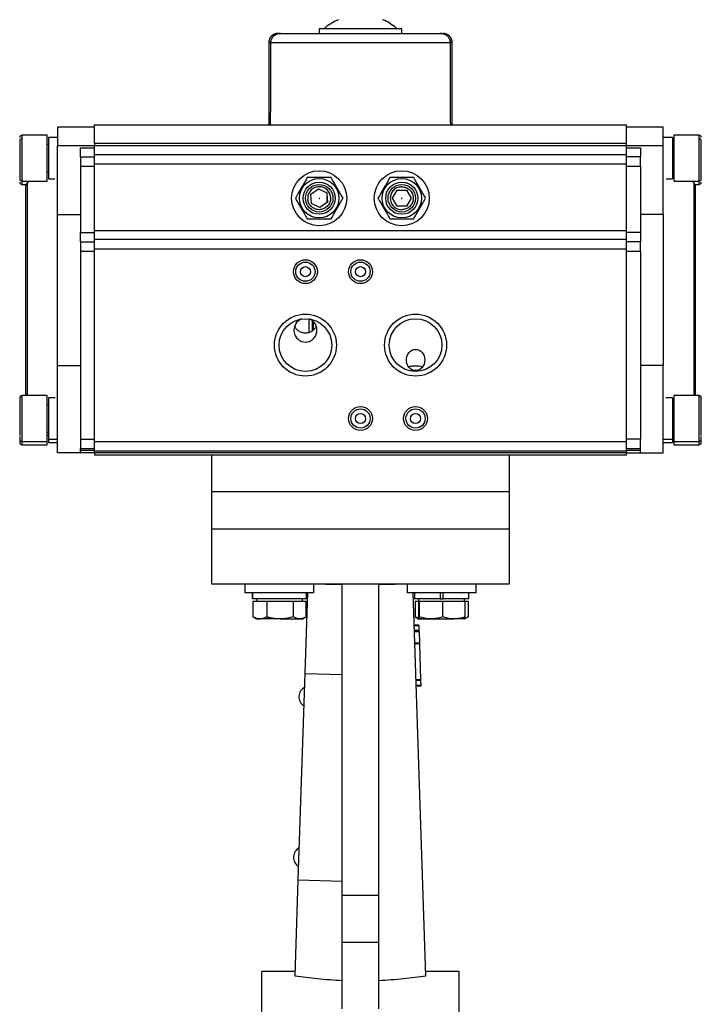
# Model space of a CAD drawing. Header units: millimetres. Extents: x 326 to 1048, y 19 to 719.
# Tile 3 of 19: x 510 to 658, y 256 to 470. Entities that reach past the tile are written whole.
import ezdxf

# ---------------------------------------------------------------- set-up
doc = ezdxf.new("R2010")
doc.units = ezdxf.units.MM

msp = doc.modelspace()

# ---------------------------------------------------------------- linework, layer by layer
at = {"color": 7, "linetype": 'Continuous', "lineweight": 25}
for p, q in [((575.06, 468.35), (575.06, 467.35)), ((593.06, 468.35), (575.06, 468.35)), ((593.06, 467.35), (593.06, 468.35)), ((564.06, 465.35), (564.06, 447.45)), ((564.47, 465.35), (603.66, 465.35)), ((604.06, 447.45), (604.06, 465.35)), ((526.06, 446.95), (518.06, 446.95)), ((518.06, 446.95), (518.06, 442.95)), ((526.06, 447.45), (642.06, 447.45)), ((526.06, 443.45), (526.06, 447.45)), ((642.06, 443.45), (642.06, 447.45)), ((650.06, 446.95), (642.06, 446.95)), ((650.06, 442.95), (650.06, 446.95)), ((515.78, 445.18), (510.28, 445.18)), ((515.78, 435.18), (515.78, 445.18)), ((518.06, 444.66), (516.06, 444.66)), ((516.06, 444.66), (516.06, 435.7)), ((652.06, 444.66), (650.06, 444.66)), ((652.06, 444.66), (652.06, 435.7)), ((657.84, 445.18), (652.34, 445.18)), ((652.34, 445.18), (652.34, 444.71)), ((652.34, 444.71), (652.34, 435.18)), ((509.78, 443.95), (509.78, 443.94)), ((516.06, 443.18), (515.78, 443.18)), ((518.06, 442.95), (526.06, 442.95)), ((518.06, 427.89), (518.06, 442.95)), ((523.06, 442.45), (526.06, 442.45)), ((523.06, 440.45), (523.06, 442.45)), ((526.06, 443.45), (642.06, 443.45)), ((526.06, 443.45), (526.06, 442.95)), ((526.06, 442.95), (642.06, 442.95)), ((526.06, 440.95), (526.06, 442.95)), ((642.06, 442.95), (642.06, 443.45)), ((642.06, 442.95), (650.06, 442.95)), ((642.06, 440.95), (642.06, 442.95)), ((642.06, 442.45), (645.06, 442.45)), ((645.06, 442.45), (645.06, 440.45)), ((650.06, 427.89), (650.06, 442.95)), ((652.34, 443.18), (652.06, 443.18)), ((523.06, 440.45), (526.06, 440.45)), ((523.06, 440.45), (523.06, 438.45)), ((526.06, 440.95), (642.06, 440.95)), ((526.06, 438.95), (526.06, 440.95)), ((642.06, 438.95), (642.06, 440.95)), ((645.06, 440.45), (642.06, 440.45)), ((645.06, 438.45), (645.06, 440.45)), ((523.06, 438.45), (526.06, 438.45)), ((523.06, 438.45), (523.06, 423.95)), ((526.06, 438.95), (642.06, 438.95)), ((526.06, 424.45), (526.06, 438.95)), ((642.06, 424.45), (642.06, 438.95)), ((642.06, 438.45), (645.06, 438.45)), ((645.06, 438.45), (645.06, 423.95)), ((515.78, 437.18), (516.06, 437.18)), ((516.06, 435.7), (517.43, 435.7)), ((650.7, 435.7), (652.06, 435.7)), ((652.06, 437.18), (652.34, 437.18)), ((510.28, 435.18), (515.78, 435.18)), ((510.28, 434.45), (511.18, 434.45)), ((511.87, 435.18), (511.38, 434.72)), ((573.24, 432.32), (574.9, 433.47)), ((574.9, 433.47), (576.73, 432.6)), ((652.34, 435.18), (657.84, 435.18)), ((656.75, 434.72), (656.26, 435.18)), ((656.95, 434.45), (657.84, 434.45)), ((573.4, 430.3), (573.24, 432.32)), ((576.73, 432.6), (576.89, 430.59)), ((576.79, 430.52), (576.79, 431.78)), ((591.04, 431.47), (592.07, 433.21)), ((592.04, 429.71), (591.04, 431.47)), ((592.07, 433.21), (594.09, 433.2)), ((595.08, 431.44), (594.06, 429.7)), ((594.09, 433.2), (595.08, 431.44)), ((575.23, 429.44), (573.4, 430.3)), ((576.89, 430.59), (575.23, 429.44)), ((594.06, 429.7), (592.04, 429.71)), ((593.94, 429.7), (594.12, 429.81)), ((518.06, 395.02), (518.06, 427.89)), ((518.06, 427.89), (523.06, 427.89)), ((650.06, 427.89), (645.06, 427.89)), ((650.06, 427.89), (650.06, 395.02)), ((523.06, 423.95), (526.06, 423.95)), ((523.06, 421.95), (523.06, 423.95)), ((526.06, 424.45), (642.06, 424.45)), ((526.06, 422.45), (526.06, 424.45)), ((642.06, 422.45), (642.06, 424.45)), ((645.06, 423.95), (642.06, 423.95)), ((645.06, 423.95), (645.06, 421.95)), ((523.06, 421.95), (526.06, 421.95)), ((523.06, 421.95), (523.06, 419.95)), ((642.06, 422.45), (526.06, 422.45)), ((526.06, 420.45), (526.06, 422.45)), ((642.06, 420.45), (642.06, 422.45)), ((645.06, 421.95), (642.06, 421.95)), ((645.06, 419.95), (645.06, 421.95)), ((523.06, 419.95), (526.06, 419.95)), ((523.06, 419.95), (523.06, 378.95)), ((526.06, 420.45), (642.06, 420.45)), ((526.06, 378.45), (526.06, 420.45)), ((642.06, 378.45), (642.06, 420.45)), ((642.06, 419.95), (645.06, 419.95)), ((645.06, 419.95), (645.06, 378.95)), ((572.82, 405.15), (572.82, 402.2)), ((572.82, 405.15), (572.82, 402.2)), ((573.58, 402.58), (573.58, 404.76)), ((573.77, 404.59), (573.77, 402.71)), ((518.06, 395.02), (523.06, 395.02)), ((518.06, 375.95), (518.06, 395.02)), ((650.06, 395.02), (645.06, 395.02)), ((650.06, 375.95), (650.06, 395.02)), ((515.78, 388.45), (510.28, 388.45)), ((515.78, 378.45), (515.78, 388.45)), ((657.84, 388.45), (652.34, 388.45)), ((652.34, 388.45), (652.34, 379.36)), ((516.06, 386.45), (515.78, 386.45)), ((517.55, 387.93), (516.06, 387.93)), ((516.06, 387.93), (516.06, 378.97)), ((652.06, 387.93), (650.58, 387.93)), ((652.06, 387.93), (652.06, 378.97)), ((652.34, 386.45), (652.06, 386.45)), ((515.78, 380.45), (516.06, 380.45)), ((515.78, 379.73), (516.06, 379.73)), ((652.06, 380.45), (652.34, 380.45)), ((652.06, 379.73), (652.34, 379.73)), ((510.28, 378.45), (515.78, 378.45)), ((510.28, 377.73), (515.78, 377.73)), ((515.78, 377.73), (515.78, 378.45)), ((516.06, 378.97), (518.06, 378.97)), ((516.06, 378.97), (516.06, 378.25)), ((516.06, 378.25), (518.06, 378.25)), ((523.06, 378.95), (523.06, 376.95)), ((523.06, 378.95), (526.06, 378.95)), ((526.06, 378.45), (642.06, 378.45)), ((526.06, 376.45), (526.06, 378.45)), ((645.06, 378.95), (642.06, 378.95)), ((642.06, 376.45), (642.06, 378.45)), ((645.06, 376.95), (645.06, 378.95)), ((650.06, 378.97), (652.06, 378.97)), ((650.06, 378.25), (652.06, 378.25)), ((652.06, 378.97), (652.06, 378.25)), ((652.34, 379.36), (652.34, 378.45)), ((652.34, 378.45), (657.84, 378.45)), ((652.34, 378.45), (652.34, 377.73)), ((652.34, 377.73), (657.84, 377.73)), ((523.06, 375.95), (518.06, 375.95)), ((523.06, 376.95), (526.06, 376.95)), ((523.06, 376.48), (523.06, 376.95)), ((526.06, 376.48), (523.06, 376.48)), ((523.06, 375.95), (523.06, 376.48)), ((526.06, 375.95), (523.06, 375.95)), ((526.06, 376.45), (642.06, 376.45)), ((526.06, 375.95), (526.06, 376.45)), ((642.06, 375.95), (526.06, 375.95)), ((526.06, 375.95), (526.06, 375.45)), ((563.91, 375.45), (526.06, 375.45)), ((551.56, 375.45), (551.56, 367.45)), ((604.21, 375.45), (563.91, 375.45)), ((642.06, 375.45), (604.21, 375.45)), ((616.56, 367.45), (616.56, 375.45)), ((642.06, 376.95), (645.06, 376.95)), ((645.06, 376.48), (642.06, 376.48)), ((642.06, 376.45), (642.06, 375.95)), ((642.06, 375.95), (645.06, 375.95)), ((642.06, 375.45), (642.06, 375.95)), ((645.06, 376.48), (645.06, 376.95)), ((645.06, 375.95), (645.06, 376.48)), ((645.06, 375.95), (650.06, 375.95)), ((551.56, 367.45), (551.56, 359.45)), ((607.04, 367.45), (551.56, 367.45)), ((616.56, 367.45), (607.04, 367.45)), ((616.56, 359.45), (616.56, 367.45)), ((551.56, 359.45), (551.56, 347.45)), ((551.56, 359.45), (607.04, 359.45)), ((551.56, 359.45), (616.56, 359.45)), ((607.04, 359.45), (616.56, 359.45)), ((616.56, 347.45), (616.56, 359.45)), ((551.56, 347.45), (616.56, 347.45)), ((558.89, 347.45), (558.89, 345.45)), ((573.89, 345.45), (558.89, 345.45)), ((560.49, 345.45), (560.49, 344.15)), ((560.49, 344.15), (560.49, 345.45)), ((572.01, 327.92), (572.59, 345.45)), ((572.29, 344.15), (572.29, 345.45)), ((573.89, 345.45), (573.89, 347.45)), ((576.18, 347.45), (576.54, 347.4)), ((576.54, 347.4), (580.06, 347.4)), ((580.06, 279.6), (580.06, 347.45)), ((588.06, 279.6), (588.06, 347.45)), ((588.06, 347.4), (591.59, 347.4)), ((591.59, 347.4), (591.94, 347.45)), ((594.24, 347.45), (594.24, 345.45)), ((609.24, 345.45), (594.24, 345.45)), ((598.32, 261.99), (595.53, 345.45)), ((595.84, 345.45), (595.84, 344.15)), ((601.42, 345.45), (601.42, 344.15)), ((602.07, 344.15), (602.07, 345.45)), ((607.64, 344.15), (607.64, 345.45)), ((609.24, 345.45), (609.24, 347.45)), ((560.49, 344.15), (560.49, 344.15)), ((572.29, 344.15), (560.49, 344.15)), ((560.61, 343.65), (560.61, 340.23)), ((560.61, 343.65), (562.12, 343.65)), ((561.39, 344.15), (561.39, 343.65)), ((562.12, 343.65), (563.63, 343.65)), ((563.63, 343.65), (563.63, 340.23)), ((563.63, 343.65), (566.52, 343.65)), ((566.52, 343.65), (569.4, 343.65)), ((569.4, 343.65), (569.4, 340.23)), ((569.4, 343.65), (570.78, 343.65)), ((570.78, 343.65), (572.16, 343.65)), ((571.39, 343.65), (571.39, 344.15)), ((572.16, 343.65), (572.16, 340.23)), ((601.42, 344.15), (595.84, 344.15)), ((595.97, 343.65), (595.97, 340.23)), ((595.97, 343.65), (596.67, 343.65)), ((596.67, 343.65), (596.67, 340.23)), ((596.67, 343.65), (596.74, 343.65)), ((596.74, 344.15), (596.74, 343.65)), ((596.74, 343.65), (596.82, 343.65)), ((596.82, 343.65), (596.82, 340.23)), ((596.82, 343.65), (599.36, 343.65)), ((599.36, 343.65), (601.9, 343.65)), ((601.42, 344.15), (602.07, 344.15)), ((601.9, 343.65), (601.9, 340.23)), ((601.9, 343.65), (604.36, 343.65)), ((607.64, 344.15), (602.07, 344.15)), ((604.36, 343.65), (606.82, 343.65)), ((606.74, 343.65), (606.74, 344.15)), ((606.82, 343.65), (607.51, 343.65)), ((606.82, 343.65), (606.82, 340.23)), ((607.51, 343.65), (607.51, 340.23)), ((560.61, 340.23), (561.39, 339.78)), ((560.61, 340.23), (560.7, 340.18)), ((561.39, 339.78), (562.12, 339.78)), ((566.52, 339.78), (562.12, 339.78)), ((566.52, 339.78), (570.78, 339.78)), ((570.78, 339.78), (571.39, 339.78)), ((571.39, 339.78), (572.16, 340.23)), ((595.97, 340.23), (596.74, 339.78)), ((595.97, 340.23), (596.05, 340.18)), ((596.74, 339.78), (596.74, 339.78)), ((596.74, 339.78), (599.36, 339.78)), ((599.36, 339.78), (604.36, 339.78)), ((606.74, 339.78), (604.36, 339.78)), ((606.74, 339.78), (607.52, 340.23)), ((606.74, 339.78), (606.74, 339.78)), ((596.77, 338.46), (595.77, 338.43)), ((596.77, 338.29), (595.77, 338.26)), ((596.8, 337.3), (595.8, 337.26)), ((596.81, 337.13), (595.81, 337.1)), ((596.82, 336.96), (595.82, 336.93)), ((596.77, 338.46), (596.77, 338.29)), ((596.77, 338.29), (596.8, 337.3)), ((596.8, 337.3), (596.81, 337.13)), ((596.81, 337.13), (596.82, 336.96)), ((596.82, 336.96), (596.9, 334.55)), ((596.9, 334.55), (595.9, 334.51)), ((596.9, 334.38), (595.9, 334.35)), ((596.9, 334.55), (596.9, 334.38)), ((596.9, 334.38), (597.16, 326.55)), ((570.51, 282.94), (572.01, 327.92)), ((572.01, 327.92), (580.06, 327.65)), ((597.16, 326.55), (596.16, 326.52)), ((597.17, 326.39), (596.17, 326.35)), ((597.16, 326.55), (597.17, 326.39)), ((597.17, 326.39), (597.21, 325.3)), ((597.21, 325.3), (596.21, 325.27)), ((597.21, 325.14), (596.21, 325.1)), ((597.21, 325.3), (597.21, 325.14)), ((569.8, 261.99), (570.51, 282.94)), ((570.51, 282.94), (580.07, 282.62)), ((580.06, 269.34), (580.06, 279.6)), ((580.06, 279.6), (588.06, 279.6)), ((588.06, 269.34), (588.06, 279.6)), ((580.06, 254.84), (580.06, 269.34)), ((580.06, 269.34), (588.06, 269.34)), ((588.06, 254.84), (588.06, 269.34)), ((569.84, 262.95), (562.56, 262.95)), ((562.56, 219.45), (562.56, 262.95)), ((605.56, 262.95), (598.29, 262.95)), ((605.56, 219.45), (605.56, 262.95))]:
    msp.add_line(p, q, dxfattribs=at)
at = {"color": 8, "linetype": 'Continuous', "lineweight": 25}
for p, q in [((564.47, 465.35), (564.06, 465.35)), ((604.06, 465.35), (603.66, 465.35)), ((510.28, 445.18), (510.28, 435.18)), ((657.84, 444.71), (657.84, 445.18)), ((657.84, 435.18), (657.84, 444.71)), ((510.28, 435.18), (510.28, 434.45)), ((511.38, 434.72), (511.38, 388.45)), ((656.75, 388.45), (656.75, 434.72)), ((657.84, 434.45), (657.84, 435.18)), ((510.28, 388.45), (510.28, 378.45)), ((657.84, 379.36), (657.84, 388.45)), ((510.28, 378.45), (510.28, 377.73)), ((657.84, 378.45), (657.84, 379.36)), ((657.84, 377.73), (657.84, 378.45))]:
    msp.add_line(p, q, dxfattribs=at)
at = {"color": 7, "linetype": 'Continuous', "lineweight": 25}
for centre, radius in [((575.06, 431.45), 6), ((575.06, 431.45), 4.3), ((593.06, 431.45), 6), ((593.06, 431.45), 4.3), ((575.06, 431.45), 3.5), ((575.06, 431.45), 3), ((593.06, 431.45), 3.5), ((593.06, 431.45), 3), ((572.06, 415.45), 2.6), ((572.06, 415.45), 2.1), ((572.06, 415.45), 1.1), ((584.06, 415.45), 2.6), ((584.06, 415.45), 2.1), ((584.06, 415.45), 1.1), ((572.06, 399.45), 6.75), ((596.06, 399.45), 6.75), ((572.06, 399.45), 5.75), ((596.06, 399.45), 5.75), ((584.06, 383.45), 2.6), ((584.06, 383.45), 2.1), ((584.06, 383.45), 1.1), ((596.06, 383.45), 2.6), ((596.06, 383.45), 2.1), ((596.06, 383.45), 1.1)]:
    msp.add_circle(centre, radius, dxfattribs=at)
for centre, radius, start, end in [((566.06, 465.35), 2, 90, 180), ((602.06, 465.35), 2, 0, 90), ((510.28, 444.68), 0.5, 90, 180), ((510.28, 443.95), 0.5, 90, 180), ((657.84, 444.68), 0.5, 0, 90), ((657.84, 443.95), 0.5, 0, 90), ((510.28, 435.68), 0.5, 180, 270), ((657.84, 435.68), 0.5, 270, 0), ((510.28, 434.95), 0.5, 180, 270), ((512.06, 433.99), 1, 133, 180), ((656.06, 433.99), 1, 0, 47), ((657.84, 434.95), 0.5, 270, 0), ((510.28, 387.95), 0.5, 90, 180), ((512.06, 388.92), 1, 180, 207.5432), ((656.06, 388.92), 1, 332.4587, 0), ((657.84, 387.95), 0.5, 0, 90), ((510.28, 378.95), 0.5, 180, 270), ((510.28, 378.23), 0.5, 180, 270), ((657.84, 378.95), 0.5, 270, 360), ((657.84, 378.23), 0.5, 270, 0), ((573.04, 322.82), 2.4, 118.0694, 177.4906), ((573.04, 322.87), 2.4, 178.6801, 238.1012), ((571.87, 287.84), 2.4, 118.0694, 177.4906), ((571.87, 287.89), 2.4, 178.6801, 238.1012)]:
    msp.add_arc(centre, radius, start, end, dxfattribs=at)
for centre, major_axis, ratio, start_param, end_param in [((584.06, 44.24), (-3.47, 1145.8), 0.01719, 1.194395, 1.211232), ((584.06, 44.24), (3.47, 1145.8), 0.01719, 5.071954, 5.08879), ((584.06, 44.24), (3.47, 1145.8), 0.01719, 5.071954, 5.08879), ((572.06, 402.7), (0, -2.59), 0.965926, 3.483119, 9.083252)]:
    msp.add_ellipse(centre, major_axis=major_axis, ratio=ratio, start_param=start_param, end_param=end_param, dxfattribs=at)
msp.add_ellipse((596.06, 396.21), major_axis=(0, 2.31), ratio=0.866025, dxfattribs=at)
for points, knots in [([(579.24, 470.35), (578.75, 470.12), (577.77, 469.64), (576.72, 468.94), (576.2, 468.45), (576.08, 468.34)], [0, 0, 0, 0, 0.42922, 0.869858, 1, 1, 1, 1]), ([(592.05, 468.34), (591.96, 468.43), (591.47, 468.9), (590.42, 469.57), (589.45, 470.15), (588.91, 470.34), (588.89, 470.35)], [0, 0, 0, 0, 0.101883, 0.542518, 0.983154, 1, 1, 1, 1]), ([(564.47, 465.35), (564.49, 465.57), (564.54, 465.99), (564.87, 466.57), (565.36, 467.02), (565.97, 467.3), (566.41, 467.34), (566.61, 467.35)], [0, 0, 0, 0, 0.195205, 0.390185, 0.591258, 0.806294, 1, 1, 1, 1]), ([(566.61, 467.35), (566.36, 467.33), (565.84, 467.28), (565.16, 466.88), (564.68, 466.31), (564.49, 465.76), (564.47, 465.44), (564.47, 465.35)], [0, 0, 0, 0, 0.240338, 0.481112, 0.708918, 0.918529, 1, 1, 1, 1]), ([(566.61, 467.35), (566.44, 467.35), (566.22, 467.35), (566.17, 467.35), (566.16, 467.35)], [0, 0, 0, 0, 0.780079, 1, 1, 1, 1]), ([(566.61, 467.35), (566.89, 467.35), (567.45, 467.35), (568.86, 467.35), (570.69, 467.35), (572.96, 467.35), (575.54, 467.35), (578.32, 467.35), (581.19, 467.35), (584.06, 467.35), (586.94, 467.35), (589.8, 467.35), (592.59, 467.35), (595.17, 467.35), (597.43, 467.35), (599.27, 467.35), (600.68, 467.35), (601.24, 467.35), (601.51, 467.35)], [0, 0, 0, 0, 0.0594978, 0.1214964, 0.185282, 0.25, 0.314718, 0.3785036, 0.4405022, 0.5, 0.5594978, 0.6214964, 0.685282, 0.75, 0.814718, 0.8785036, 0.9405022, 1, 1, 1, 1]), ([(601.51, 467.35), (601.77, 467.33), (602.29, 467.28), (602.97, 466.88), (603.45, 466.31), (603.64, 465.76), (603.65, 465.44), (603.66, 465.35)], [0, 0, 0, 0, 0.240338, 0.481112, 0.708918, 0.918529, 1, 1, 1, 1]), ([(603.66, 465.35), (603.63, 465.57), (603.59, 465.99), (603.26, 466.57), (602.77, 467.02), (602.16, 467.3), (601.72, 467.34), (601.51, 467.35)], [0, 0, 0, 0, 0.195205, 0.390185, 0.591258, 0.806294, 1, 1, 1, 1]), ([(601.59, 467.35), (601.72, 467.35), (602, 467.35), (602.04, 467.35), (602.06, 467.35)], [0, 0, 0, 0, 0.450441, 1, 1, 1, 1]), ([(509.78, 444.25), (509.78, 443.96), (509.78, 443.51), (509.78, 442.55), (509.78, 441.72), (509.78, 440.82), (509.78, 439.64), (509.78, 438.22), (509.78, 437.04), (509.78, 436.32), (509.78, 435.92), (509.78, 435.7), (509.78, 435.7), (509.78, 435.7)], [0, 0, 0, 0, 0.139045, 0.213895, 0.290333, 0.366772, 0.441622, 0.580667, 0.719711, 0.794561, 0.871, 0.947439, 1, 1, 1, 1]), ([(658.34, 435.7), (658.34, 435.7), (658.34, 435.7), (658.34, 435.92), (658.34, 436.32), (658.34, 437.04), (658.34, 438.22), (658.34, 439.64), (658.34, 440.82), (658.34, 441.72), (658.34, 442.55), (658.34, 443.51), (658.34, 443.96), (658.34, 444.25)], [0, 0, 0, 0, 0.0525614, 0.1289999, 0.2054385, 0.2802887, 0.4193333, 0.5583779, 0.6332281, 0.7096666, 0.7861052, 0.8609554, 1, 1, 1, 1]), ([(572.46, 435.95), (572.29, 435.65), (571.92, 435.02), (571.25, 433.85), (570.53, 432.61), (570.07, 431.81), (569.87, 431.45)], [0, 0, 0, 0, 0.216461, 0.440323, 0.75191, 1, 1, 1, 1]), ([(577.66, 435.95), (577.31, 435.95), (576.58, 435.95), (575.24, 435.95), (573.8, 435.95), (572.87, 435.95), (572.46, 435.95)], [0, 0, 0, 0, 0.216461, 0.440323, 0.75191, 1, 1, 1, 1]), ([(580.26, 431.45), (580.08, 431.76), (579.72, 432.39), (579.05, 433.55), (578.33, 434.8), (577.87, 435.6), (577.66, 435.95)], [0, 0, 0, 0, 0.2164608, 0.4403228, 0.7519097, 1, 1, 1, 1]), ([(590.46, 435.95), (590.29, 435.65), (589.92, 435.02), (589.25, 433.85), (588.53, 432.61), (588.07, 431.81), (587.87, 431.45)], [0, 0, 0, 0, 0.216461, 0.440323, 0.75191, 1, 1, 1, 1]), ([(595.66, 435.95), (595.31, 435.95), (594.58, 435.95), (593.24, 435.95), (591.8, 435.95), (590.87, 435.95), (590.46, 435.95)], [0, 0, 0, 0, 0.216461, 0.440323, 0.75191, 1, 1, 1, 1]), ([(598.26, 431.45), (598.08, 431.76), (597.72, 432.39), (597.05, 433.55), (596.33, 434.8), (595.87, 435.6), (595.66, 435.95)], [0, 0, 0, 0, 0.216461, 0.440323, 0.75191, 1, 1, 1, 1]), ([(511.06, 433.99), (511.06, 433.96), (511.06, 433.89), (511.06, 433.35), (511.06, 432.53), (511.06, 431.5), (511.06, 430.34), (511.06, 428.98), (511.06, 426.9), (511.06, 424.49), (511.06, 421.84), (511.06, 419.57), (511.06, 417.02), (511.06, 414.23), (511.06, 411.45), (511.06, 408.68), (511.06, 405.89), (511.06, 403.34), (511.06, 401.07), (511.06, 399.09), (511.06, 397.22), (511.06, 394.91), (511.06, 392.96), (511.06, 391.41), (511.06, 390.37), (511.06, 389.55), (511.06, 389.01), (511.06, 388.95), (511.06, 388.92)], [0, 0, 0, 0, 0.038827, 0.078851, 0.119997, 0.15217, 0.184336, 0.217194, 0.250044, 0.315664, 0.347837, 0.380003, 0.421156, 0.461182, 0.5, 0.538825, 0.578851, 0.619997, 0.65217, 0.684336, 0.717194, 0.750044, 0.815664, 0.847837, 0.880003, 0.921156, 0.961177, 1, 1, 1, 1]), ([(577.55, 431.66), (577.5, 431.97), (577.4, 432.45), (577.05, 433), (576.69, 433.37), (576.27, 433.66), (575.66, 433.92), (574.85, 434.01), (574.07, 433.79), (573.51, 433.44), (573.14, 433.08), (572.85, 432.66), (572.59, 432.05), (572.58, 431.57), (572.57, 431.25)], [0, 0, 0, 0, 0.119721, 0.184826, 0.25, 0.315105, 0.380279, 0.5, 0.619721, 0.684826, 0.75, 0.815105, 0.880279, 1, 1, 1, 1]), ([(593.08, 433.95), (592.77, 433.92), (592.28, 433.87), (591.7, 433.57), (591.3, 433.25), (590.97, 432.85), (590.66, 432.27), (590.5, 431.47), (590.65, 430.67), (590.95, 430.09), (591.27, 429.69), (591.66, 429.36), (592.24, 429.05), (592.73, 428.99), (593.04, 428.95)], [0, 0, 0, 0, 0.119721, 0.184826, 0.25, 0.315105, 0.380279, 0.5, 0.619721, 0.684826, 0.75, 0.815105, 0.880279, 1, 1, 1, 1]), ([(593.08, 433.95), (593.4, 433.92), (593.88, 433.86), (594.46, 433.55), (594.86, 433.22), (595.18, 432.82), (595.48, 432.23), (595.62, 431.43), (595.46, 430.63), (595.16, 430.05), (594.83, 429.66), (594.43, 429.34), (593.84, 429.03), (593.36, 428.98), (593.04, 428.95)], [0, 0, 0, 0, 0.119721, 0.184895, 0.25, 0.315174, 0.380279, 0.5, 0.619721, 0.684895, 0.75, 0.815174, 0.880279, 1, 1, 1, 1]), ([(657.06, 388.92), (657.06, 388.95), (657.06, 389.01), (657.06, 389.55), (657.06, 390.37), (657.06, 391.41), (657.06, 392.96), (657.06, 394.91), (657.06, 397.22), (657.06, 399.09), (657.06, 401.07), (657.06, 403.34), (657.06, 405.89), (657.06, 408.68), (657.06, 411.45), (657.06, 414.23), (657.06, 417.02), (657.06, 419.57), (657.06, 421.84), (657.06, 424.49), (657.06, 426.9), (657.06, 428.98), (657.06, 430.34), (657.06, 431.5), (657.06, 432.53), (657.06, 433.35), (657.06, 433.89), (657.06, 433.96), (657.06, 433.99)], [0, 0, 0, 0, 0.038823, 0.078844, 0.119997, 0.152163, 0.184336, 0.249956, 0.282806, 0.315664, 0.34783, 0.380003, 0.421149, 0.461175, 0.5, 0.538818, 0.578844, 0.619997, 0.652163, 0.684336, 0.749956, 0.782806, 0.815664, 0.84783, 0.880003, 0.921149, 0.961173, 1, 1, 1, 1]), ([(569.87, 431.45), (570.04, 431.15), (570.41, 430.52), (571.08, 429.35), (571.8, 428.11), (572.26, 427.31), (572.46, 426.95)], [0, 0, 0, 0, 0.2164608, 0.4403228, 0.7519097, 1, 1, 1, 1]), ([(577.55, 431.66), (577.55, 431.34), (577.53, 430.85), (577.27, 430.25), (576.98, 429.82), (576.61, 429.47), (576.06, 429.12), (575.27, 428.9), (574.46, 428.99), (573.86, 429.24), (573.43, 429.54), (573.08, 429.9), (572.72, 430.46), (572.63, 430.94), (572.57, 431.25)], [0, 0, 0, 0, 0.119721, 0.184895, 0.25, 0.315174, 0.380279, 0.5, 0.619721, 0.684895, 0.75, 0.815174, 0.880279, 1, 1, 1, 1]), ([(575.06, 431.5), (575.05, 431.5), (575.04, 431.5), (575.03, 431.49), (575.02, 431.48), (575.02, 431.47), (575.02, 431.45), (575.02, 431.44), (575.02, 431.43), (575.03, 431.42), (575.04, 431.41), (575.05, 431.41), (575.06, 431.41), (575.07, 431.41)], [0, 0, 0, 0, 0.124362, 0.249163, 0.311132, 0.371864, 0.499469, 0.561387, 0.622111, 0.749694, 0.811664, 0.872395, 1, 1, 1, 1]), ([(575.07, 431.41), (575.07, 431.41), (575.08, 431.41), (575.1, 431.42), (575.1, 431.43), (575.11, 431.44), (575.11, 431.45), (575.11, 431.47), (575.1, 431.48), (575.1, 431.49), (575.09, 431.49), (575.07, 431.5), (575.07, 431.5), (575.06, 431.5)], [0, 0, 0, 0, 0.124362, 0.249163, 0.311132, 0.371864, 0.499469, 0.561387, 0.622111, 0.749694, 0.811664, 0.872395, 1, 1, 1, 1]), ([(577.66, 426.95), (577.84, 427.26), (578.2, 427.89), (578.87, 429.05), (579.59, 430.3), (580.05, 431.1), (580.26, 431.45)], [0, 0, 0, 0, 0.216461, 0.440323, 0.75191, 1, 1, 1, 1]), ([(587.87, 431.45), (588.04, 431.15), (588.41, 430.52), (589.08, 429.35), (589.8, 428.11), (590.26, 427.31), (590.46, 426.95)], [0, 0, 0, 0, 0.2164608, 0.4403228, 0.7519097, 1, 1, 1, 1]), ([(593.11, 431.45), (593.11, 431.46), (593.11, 431.47), (593.1, 431.48), (593.09, 431.49), (593.08, 431.5), (593.07, 431.5), (593.05, 431.5), (593.04, 431.5), (593.03, 431.49), (593.02, 431.48), (593.02, 431.47), (593.02, 431.46), (593.02, 431.45)], [0, 0, 0, 0, 0.124362, 0.2491626, 0.3111324, 0.371864, 0.4994688, 0.5613872, 0.6221107, 0.7496939, 0.8116636, 0.8723953, 1, 1, 1, 1]), ([(593.02, 431.45), (593.02, 431.45), (593.02, 431.44), (593.03, 431.42), (593.04, 431.42), (593.05, 431.41), (593.06, 431.41), (593.07, 431.41), (593.08, 431.41), (593.09, 431.42), (593.1, 431.43), (593.11, 431.44), (593.11, 431.45), (593.11, 431.45)], [0, 0, 0, 0, 0.124362, 0.249163, 0.311132, 0.371864, 0.499469, 0.561387, 0.622111, 0.749694, 0.811664, 0.872395, 1, 1, 1, 1]), ([(595.66, 426.95), (595.84, 427.26), (596.2, 427.89), (596.87, 429.05), (597.59, 430.3), (598.05, 431.1), (598.26, 431.45)], [0, 0, 0, 0, 0.216461, 0.440323, 0.75191, 1, 1, 1, 1]), ([(572.46, 426.95), (572.82, 426.95), (573.54, 426.95), (574.89, 426.95), (576.33, 426.95), (577.25, 426.95), (577.66, 426.95)], [0, 0, 0, 0, 0.216461, 0.440323, 0.75191, 1, 1, 1, 1]), ([(590.46, 426.95), (590.82, 426.95), (591.54, 426.95), (592.89, 426.95), (594.33, 426.95), (595.25, 426.95), (595.66, 426.95)], [0, 0, 0, 0, 0.216461, 0.440323, 0.75191, 1, 1, 1, 1]), ([(572.06, 402.06), (571.78, 402.09), (571.22, 402.14), (570.48, 402.54), (569.95, 403.06), (569.8, 403.48), (569.74, 403.64)], [0, 0, 0, 0, 0.2735759, 0.5471143, 0.8216345, 1, 1, 1, 1]), ([(574.35, 403.53), (574.34, 403.48), (574.26, 403.18), (573.85, 402.72), (573.17, 402.25), (572.52, 402.07), (572.15, 402.06), (572.06, 402.06)], [0, 0, 0, 0, 0.049055, 0.334323, 0.620802, 0.907099, 1, 1, 1, 1]), ([(594.63, 394.69), (594.65, 394.7), (594.8, 394.82), (595.16, 394.88), (595.64, 394.93), (596.09, 394.94), (596.57, 394.93), (597.07, 394.88), (597.34, 394.75), (597.49, 394.68)], [0, 0, 0, 0, 0.0273629, 0.2425643, 0.3910555, 0.5003285, 0.6313862, 0.808808, 1, 1, 1, 1]), ([(509.78, 387.95), (509.78, 387.94), (509.78, 387.92), (509.78, 387.66), (509.78, 387.11), (509.78, 386.09), (509.78, 384.76), (509.78, 383.59), (509.78, 382.66), (509.78, 381.77), (509.78, 380.71), (509.78, 380.14), (509.78, 379.77)], [0, 0, 0, 0, 0.080679, 0.161358, 0.240361, 0.387119, 0.533878, 0.612881, 0.69356, 0.774239, 0.853242, 1, 1, 1, 1]), ([(658.34, 379.77), (658.34, 380.14), (658.34, 380.71), (658.34, 381.77), (658.34, 382.66), (658.34, 383.59), (658.34, 384.76), (658.34, 386.09), (658.34, 387.11), (658.34, 387.66), (658.34, 387.91), (658.34, 387.93), (658.34, 387.94)], [0, 0, 0, 0, 0.148497, 0.228435, 0.31007, 0.391705, 0.471644, 0.620141, 0.768637, 0.848576, 0.930211, 1, 1, 1, 1]), ([(509.78, 379.51), (509.78, 379.5), (509.78, 379.23), (509.78, 378.89), (509.78, 378.47), (509.78, 378.25), (509.78, 378.25), (509.78, 378.25)], [0, 0, 0, 0, 0.019959, 0.281676, 0.548946, 0.816217, 1, 1, 1, 1]), ([(658.34, 378.25), (658.34, 378.25), (658.34, 378.25), (658.34, 378.47), (658.34, 378.89), (658.34, 379.23), (658.34, 379.5), (658.34, 379.51)], [0, 0, 0, 0, 0.183784, 0.451056, 0.718327, 0.980045, 1, 1, 1, 1]), ([(562.12, 339.78), (562.09, 339.78), (561.58, 339.79), (561.08, 340.01), (560.61, 340.23)], [0, 0, 0, 0, 0.070201, 1, 1, 1, 1]), ([(563.63, 340.23), (563.39, 340.1), (562.89, 339.85), (562.38, 339.8), (562.12, 339.78)], [0, 0, 0, 0, 0.495458, 1, 1, 1, 1]), ([(566.52, 339.78), (566.41, 339.78), (566.18, 339.78), (565.86, 339.8), (565.56, 339.83), (565.29, 339.86), (565.01, 339.91), (564.73, 339.96), (564.46, 340.01), (564.18, 340.08), (563.91, 340.15), (563.72, 340.2), (563.63, 340.23)], [0, 0, 0, 0, 0.1157009, 0.2315767, 0.3268906, 0.4222915, 0.5179351, 0.6136511, 0.7101098, 0.8066255, 0.9032918, 1, 1, 1, 1]), ([(569.4, 340.23), (569.21, 340.17), (568.27, 339.91), (567.29, 339.83), (566.52, 339.78)], [0, 0, 0, 0, 0.211001, 1, 1, 1, 1]), ([(570.78, 339.78), (570.75, 339.78), (570.28, 339.79), (569.83, 340.01), (569.4, 340.23)], [0, 0, 0, 0, 0.070201, 1, 1, 1, 1]), ([(572.16, 340.23), (571.93, 340.1), (571.48, 339.85), (571.02, 339.8), (570.78, 339.78)], [0, 0, 0, 0, 0.495458, 1, 1, 1, 1]), ([(597.48, 339.78), (597.44, 339.78), (596.93, 339.79), (596.43, 340.01), (595.97, 340.23)], [0, 0, 0, 0, 0.070201, 1, 1, 1, 1]), ([(596.74, 339.78), (596.74, 339.78), (596.73, 339.78), (596.73, 339.8), (596.72, 339.82), (596.71, 339.85), (596.7, 339.89), (596.7, 339.94), (596.69, 340), (596.68, 340.07), (596.67, 340.14), (596.67, 340.2), (596.67, 340.23)], [0, 0, 0, 0, 0.097684, 0.195474, 0.293573, 0.391768, 0.490979, 0.590273, 0.689792, 0.789376, 0.894661, 1, 1, 1, 1]), ([(596.82, 340.23), (596.8, 340.04), (596.77, 339.8), (596.75, 339.78), (596.74, 339.78)], [0, 0, 0, 0, 0.768151, 1, 1, 1, 1]), ([(599.36, 339.78), (599.3, 339.78), (598.44, 339.79), (597.6, 340.01), (596.82, 340.23)], [0, 0, 0, 0, 0.070201, 1, 1, 1, 1]), ([(601.9, 340.23), (601.48, 340.1), (600.65, 339.85), (599.79, 339.8), (599.36, 339.78)], [0, 0, 0, 0, 0.495458, 1, 1, 1, 1]), ([(604.36, 339.78), (604.3, 339.78), (603.47, 339.79), (602.65, 340.01), (601.9, 340.23)], [0, 0, 0, 0, 0.070201, 1, 1, 1, 1]), ([(606.82, 340.23), (606.42, 340.1), (605.61, 339.85), (604.78, 339.8), (604.36, 339.78)], [0, 0, 0, 0, 0.495458, 1, 1, 1, 1]), ([(607.51, 340.23), (607.29, 340.09), (607.02, 339.93), (606.75, 339.88), (606.71, 339.88)], [0, 0, 0, 0, 0.8388927, 1, 1, 1, 1]), ([(606.74, 339.78), (606.74, 339.78), (606.75, 339.78), (606.76, 339.8), (606.76, 339.83), (606.77, 339.86), (606.78, 339.91), (606.79, 339.96), (606.79, 340.01), (606.8, 340.08), (606.81, 340.15), (606.81, 340.2), (606.82, 340.23)], [0, 0, 0, 0, 0.115701, 0.231577, 0.326891, 0.422292, 0.517935, 0.613651, 0.71011, 0.806626, 0.903292, 1, 1, 1, 1]), ([(580.06, 260.96), (579.15, 261), (578.24, 261.06), (576.46, 261.2), (575.58, 261.29), (573.86, 261.47), (573.01, 261.57), (571.38, 261.77), (570.58, 261.88), (569.8, 261.99)], [0, 0, 0, 0, 0.25, 0.25, 0.5, 0.5, 0.75, 0.75, 1, 1, 1, 1]), ([(598.32, 261.99), (597.55, 261.88), (596.75, 261.77), (595.11, 261.57), (594.26, 261.47), (592.54, 261.29), (591.66, 261.2), (589.88, 261.06), (588.98, 261), (588.06, 260.96)], [0, 0, 0, 0, 0.25, 0.25, 0.5, 0.5, 0.75, 0.75, 1, 1, 1, 1])]:
    msp.add_open_spline(points, degree=3, knots=knots, dxfattribs=at)

doc.saveas('drawing.dxf')
